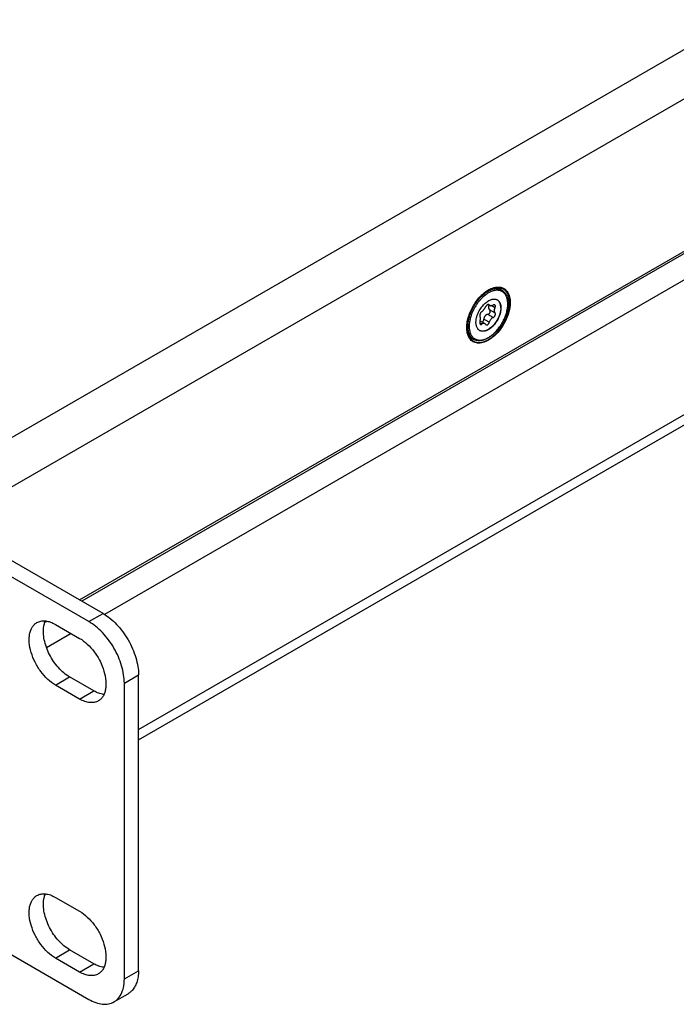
# Model space of a CAD drawing. Header units: inches. Extents: x 0 to 34, y 0 to 22.
# Tile 32 of 35: x 30.9 to 32.1, y 15.5 to 17.4. Entities that reach past the tile are written whole.
import ezdxf

# ---------------------------------------------------------------- set-up
doc = ezdxf.new("R2010")
doc.units = ezdxf.units.IN
doc.header["$LTSCALE"] = 1.87
doc.header["$MEASUREMENT"] = 0
doc.layers.get('0').update_dxf_attribs({"linetype": 'CONTINUOUS'})
doc.layers.add('02___PRT_ALL_AXES', color=7, linetype='CONTINUOUS')
doc.layers.add('COSMETIC', color=7, linetype='CONTINUOUS')

msp = doc.modelspace()

# ---------------------------------------------------------------- linework, layer by layer
at = {"color": 7, "linetype": 'CONTINUOUS'}
for p, q in [((31.0349, 16.2274), (24.4499, 20.0294)), ((31.0614, 16.2427), (24.4765, 20.0447)), ((31.7796, 16.8448), (31.7743, 16.8413)), ((31.7836, 16.8468), (31.7796, 16.8448)), ((31.7743, 16.8413), (31.769, 16.8369)), ((31.7751, 16.8409), (31.7699, 16.8367)), ((31.7767, 16.8386), (31.7717, 16.8345)), ((31.7812, 16.8205), (31.7844, 16.8186)), ((31.7833, 16.8198), (31.782, 16.8206)), ((31.7833, 16.8198), (31.7827, 16.8204)), ((31.7939, 16.8048), (31.7837, 16.8106)), ((31.7939, 16.8143), (31.7871, 16.8182)), ((31.7436, 16.7928), (31.7425, 16.7863)), ((31.7661, 16.7896), (31.7748, 16.7845)), ((31.7833, 16.787), (31.7731, 16.7929)), ((31.7904, 16.7959), (31.7803, 16.8018)), ((31.7425, 16.7863), (31.7422, 16.7799)), ((31.7457, 16.7795), (31.7458, 16.7757)), ((31.7693, 16.7837), (31.7655, 16.7859)), ((31.7764, 16.783), (31.7772, 16.7823)), ((31.0349, 16.2274), (31.0614, 16.2427)), ((31.1012, 16.1126), (31.1277, 16.1279)), ((31.1277, 15.5747), (31.1277, 16.1279)), ((31.1012, 15.5594), (31.1012, 16.1126)), ((30.6951, 15.7173), (31.0349, 15.5211)), ((31.1012, 15.5594), (31.1277, 15.5747)), ((31.0818, 15.5165), (31.1083, 15.5318))]:
    msp.add_line(p, q, dxfattribs=at)
at = {"color": 3, "linetype": 'CONTINUOUS'}
for p, q in [((32.8025, 17.6752), (30.6914, 16.4563)), ((32.8424, 17.606), (30.7713, 16.4102)), ((31.0177, 16.2679), (32.8424, 17.3215)), ((32.8267, 17.3078), (31.0217, 16.2656)), ((32.8424, 17.2676), (31.064, 16.2407)), ((31.1277, 16.0257), (32.8424, 17.0157)), ((31.1277, 16.0065), (32.8307, 16.9899)), ((31.7829, 16.8481), (31.7868, 16.85)), ((30.9567, 16.2281), (30.9536, 16.2263)), ((31.0021, 16.205), (30.956, 16.1784))]:
    msp.add_line(p, q, dxfattribs=at)
for centre, radius, start, end in [((31.8079, 16.8023), 0.0522, 118.561, 120.0058), ((31.7836, 16.7762), 0.0425, 186.4909, 189.4788)]:
    msp.add_arc(centre, radius, start, end, dxfattribs=at)
at = {"color": 7, "linetype": 'CONTINUOUS'}
for centre, radius, start, end in [((31.798, 16.8317), 0.0177, 60.0001, 62.609), ((31.7928, 16.8194), 0.011, 59.9949, 62.119), ((31.7708, 16.7813), 0.011, 237.8918, 239.9943), ((31.7627, 16.7706), 0.0177, 237.3825, 239.999)]:
    msp.add_arc(centre, radius, start, end, dxfattribs=at)
at = {"color": 3, "linetype": 'CONTINUOUS'}
for points, knots in [([(31.7679, 16.8366), (31.769, 16.8377), (31.7732, 16.8417), (31.778, 16.8453), (31.7818, 16.8475)], [0, 0, 0, 0, 0.263264, 1, 1, 1, 1]), ([(31.7868, 16.85), (31.7875, 16.8503), (31.7904, 16.8515), (31.7934, 16.8523), (31.7957, 16.8527)], [0, 0, 0, 0, 0.262187, 1, 1, 1, 1]), ([(31.7957, 16.8527), (31.7978, 16.853), (31.802, 16.8532), (31.8079, 16.8519), (31.8131, 16.8489), (31.8158, 16.8459), (31.817, 16.8443)], [0, 0, 0, 0, 0.266483, 0.51332, 0.753093, 1, 1, 1, 1]), ([(31.817, 16.8443), (31.8176, 16.8435), (31.8199, 16.8396), (31.8212, 16.8352), (31.8218, 16.8318)], [0, 0, 0, 0, 0.23318, 1, 1, 1, 1]), ([(31.7445, 16.7978), (31.7468, 16.8051), (31.7532, 16.8191), (31.7625, 16.8313), (31.7679, 16.8366)], [0, 0, 0, 0, 0.502155, 1, 1, 1, 1]), ([(31.8218, 16.8318), (31.822, 16.8305), (31.8227, 16.8251), (31.8224, 16.8196), (31.8218, 16.8155)], [0, 0, 0, 0, 0.233874, 1, 1, 1, 1]), ([(31.8218, 16.8155), (31.8209, 16.8093), (31.8174, 16.7968), (31.8085, 16.7794), (31.7984, 16.7666), (31.7891, 16.7583), (31.7842, 16.755), (31.7818, 16.7536)], [0, 0, 0, 0, 0.247068, 0.509639, 0.766931, 0.887697, 1, 1, 1, 1]), ([(31.7417, 16.7856), (31.7419, 16.7866), (31.7425, 16.7907), (31.7436, 16.7948), (31.7445, 16.7978)], [0, 0, 0, 0, 0.242588, 1, 1, 1, 1]), ([(31.7414, 16.7714), (31.7413, 16.7725), (31.7409, 16.7773), (31.7412, 16.782), (31.7417, 16.7856)], [0, 0, 0, 0, 0.236541, 1, 1, 1, 1]), ([(31.7465, 16.7567), (31.7459, 16.7576), (31.7436, 16.7614), (31.7423, 16.7658), (31.7417, 16.7692)], [0, 0, 0, 0, 0.23318, 1, 1, 1, 1]), ([(31.7818, 16.7536), (31.7785, 16.7517), (31.7719, 16.7487), (31.7632, 16.7476), (31.757, 16.7488), (31.7529, 16.7506), (31.7494, 16.7532), (31.7474, 16.7555), (31.7465, 16.7567)], [0, 0, 0, 0, 0.292893, 0.545661, 0.661068, 0.772795, 0.884565, 1, 1, 1, 1])]:
    msp.add_open_spline(points, degree=3, knots=knots, dxfattribs=at)
at = {"color": 7, "linetype": 'CONTINUOUS'}
for points, knots in [([(31.7907, 16.8487), (31.7894, 16.8484), (31.7868, 16.8476), (31.7828, 16.8458), (31.7789, 16.8436), (31.7763, 16.8419), (31.7751, 16.8409)], [0, 0, 0, 0, 0.229112, 0.47229, 0.729463, 1, 1, 1, 1]), ([(31.7868, 16.8445), (31.7859, 16.8441), (31.7842, 16.8433), (31.7817, 16.842), (31.7792, 16.8404), (31.7775, 16.8392), (31.7767, 16.8386)], [0, 0, 0, 0, 0.236766, 0.482533, 0.737072, 1, 1, 1, 1]), ([(31.7833, 16.8473), (31.7841, 16.8476), (31.7858, 16.8483), (31.7891, 16.8493), (31.7917, 16.8498), (31.7933, 16.85)], [0, 0, 0, 0, 0.26268, 0.516814, 1, 1, 1, 1]), ([(31.7902, 16.8492), (31.7891, 16.8489), (31.7868, 16.8482), (31.7846, 16.8473), (31.7836, 16.8468)], [0, 0, 0, 0, 0.487153, 1, 1, 1, 1]), ([(31.8178, 16.8212), (31.8178, 16.8224), (31.8177, 16.8247), (31.8173, 16.8282), (31.8167, 16.8309), (31.8161, 16.833), (31.8154, 16.8349), (31.8143, 16.8371), (31.8128, 16.8395), (31.811, 16.8416), (31.809, 16.8434), (31.8068, 16.8448), (31.8043, 16.8459), (31.8017, 16.8466), (31.7989, 16.8469), (31.796, 16.8469), (31.793, 16.8464), (31.7899, 16.8456), (31.7878, 16.8449), (31.7868, 16.8445)], [0, 0, 0, 0, 0.075737, 0.147915, 0.21653, 0.249547, 0.281729, 0.343722, 0.402945, 0.459967, 0.515495, 0.570347, 0.625391, 0.68148, 0.73939, 0.799773, 0.86313, 0.929806, 1, 1, 1, 1]), ([(31.7952, 16.8499), (31.7948, 16.8499), (31.7931, 16.8498), (31.7914, 16.8495), (31.7902, 16.8492)], [0, 0, 0, 0, 0.242721, 1, 1, 1, 1]), ([(31.8061, 16.8474), (31.8056, 16.8477), (31.8045, 16.8482), (31.8027, 16.8488), (31.8009, 16.8492), (31.7983, 16.8496), (31.7948, 16.8495), (31.7921, 16.8491), (31.7907, 16.8487)], [0, 0, 0, 0, 0.116169, 0.233518, 0.35282, 0.474786, 0.728894, 1, 1, 1, 1]), ([(31.7933, 16.85), (31.7945, 16.8501), (31.7962, 16.8502), (31.7985, 16.85), (31.8001, 16.8497), (31.8017, 16.8493), (31.8032, 16.8488), (31.8047, 16.8482), (31.8057, 16.8477), (31.8061, 16.8474)], [0, 0, 0, 0, 0.260879, 0.387768, 0.512678, 0.635949, 0.757962, 0.879154, 1, 1, 1, 1]), ([(31.8061, 16.8474), (31.8057, 16.8477), (31.8049, 16.8481), (31.8037, 16.8486), (31.8024, 16.8491), (31.8005, 16.8496), (31.7981, 16.8499), (31.7962, 16.85), (31.7952, 16.8499)], [0, 0, 0, 0, 0.120288, 0.241055, 0.36277, 0.485883, 0.737813, 1, 1, 1, 1]), ([(31.8068, 16.847), (31.8073, 16.8468), (31.8082, 16.8462), (31.8095, 16.8452), (31.8107, 16.8441), (31.8118, 16.8429), (31.8129, 16.8416), (31.8142, 16.8398), (31.8153, 16.8377), (31.8162, 16.8355), (31.817, 16.8332), (31.8177, 16.8301), (31.8183, 16.8261), (31.8184, 16.8234), (31.8184, 16.822)], [0, 0, 0, 0, 0.055592, 0.111346, 0.167479, 0.224193, 0.281662, 0.340042, 0.460087, 0.522091, 0.58554, 0.717041, 0.855166, 1, 1, 1, 1]), ([(31.7699, 16.8367), (31.7682, 16.8352), (31.765, 16.8319), (31.7605, 16.8266), (31.7564, 16.8208), (31.7527, 16.8146), (31.7495, 16.8082), (31.7469, 16.8016), (31.7449, 16.7951), (31.744, 16.7907), (31.7436, 16.7885)], [0, 0, 0, 0, 0.121251, 0.246596, 0.374593, 0.503695, 0.632314, 0.758877, 0.88189, 1, 1, 1, 1]), ([(31.7717, 16.8345), (31.7701, 16.8331), (31.767, 16.8299), (31.7627, 16.8248), (31.7587, 16.8192), (31.7552, 16.8133), (31.7521, 16.8071), (31.7496, 16.8008), (31.7476, 16.7945), (31.7467, 16.7903), (31.7464, 16.7882)], [0, 0, 0, 0, 0.121229, 0.246562, 0.374555, 0.503661, 0.632289, 0.758862, 0.881884, 1, 1, 1, 1]), ([(31.7584, 16.7869), (31.7584, 16.7875), (31.7585, 16.7889), (31.7587, 16.7917), (31.7594, 16.7953), (31.7606, 16.7996), (31.7622, 16.804), (31.7643, 16.8083), (31.7667, 16.8124), (31.7695, 16.8163), (31.7725, 16.8198), (31.7757, 16.823), (31.779, 16.8256), (31.7824, 16.8277), (31.7853, 16.8291), (31.7876, 16.8298), (31.7892, 16.8302), (31.7908, 16.8304), (31.7924, 16.8305), (31.7938, 16.8304), (31.7953, 16.8301), (31.7966, 16.8297), (31.7975, 16.8293), (31.7979, 16.8291)], [0, 0, 0, 0, 0.030564, 0.062197, 0.128288, 0.197601, 0.269299, 0.342416, 0.415931, 0.488804, 0.560024, 0.628652, 0.693872, 0.755049, 0.811793, 0.838488, 0.864083, 0.888637, 0.912236, 0.935005, 0.957095, 0.978691, 1, 1, 1, 1]), ([(31.7983, 16.8289), (31.7988, 16.8286), (31.7998, 16.8279), (31.8012, 16.8265), (31.8024, 16.8249), (31.8034, 16.8231), (31.8041, 16.821), (31.8047, 16.8188), (31.805, 16.8163), (31.8051, 16.8147), (31.8051, 16.8138)], [0, 0, 0, 0, 0.108013, 0.218062, 0.332, 0.451362, 0.577272, 0.710491, 0.851435, 1, 1, 1, 1]), ([(31.8047, 16.814), (31.8047, 16.8148), (31.8047, 16.8165), (31.8044, 16.8188), (31.8038, 16.821), (31.8031, 16.8231), (31.8022, 16.8249), (31.8011, 16.8265), (31.7998, 16.8278), (31.7988, 16.8286), (31.7983, 16.8289)], [0, 0, 0, 0, 0.14808, 0.288805, 0.422026, 0.548111, 0.667755, 0.781973, 0.892154, 1, 1, 1, 1]), ([(31.7458, 16.7757), (31.746, 16.7745), (31.7463, 16.7721), (31.7471, 16.7687), (31.7482, 16.7656), (31.7496, 16.7628), (31.7513, 16.7603), (31.7533, 16.7582), (31.7556, 16.7565), (31.7581, 16.7552), (31.7608, 16.7543), (31.7637, 16.7538), (31.7668, 16.7537), (31.77, 16.7541), (31.7733, 16.7549), (31.7767, 16.7561), (31.7801, 16.7577), (31.7835, 16.7597), (31.7869, 16.762), (31.7903, 16.7647), (31.7936, 16.7678), (31.7968, 16.7711), (31.7998, 16.7746), (31.8027, 16.7784), (31.8054, 16.7825), (31.8079, 16.7866), (31.8101, 16.7909), (31.8121, 16.7953), (31.8138, 16.7997), (31.8153, 16.8041), (31.8164, 16.8085), (31.8172, 16.8128), (31.8177, 16.817), (31.8178, 16.8198), (31.8178, 16.8212)], [0, 0, 0, 0, 0.029483, 0.057413, 0.083856, 0.108946, 0.132894, 0.155986, 0.178574, 0.201053, 0.223826, 0.247271, 0.271713, 0.297406, 0.324524, 0.353172, 0.383384, 0.415139, 0.448366, 0.482954, 0.518755, 0.555598, 0.593286, 0.631608, 0.670339, 0.709248, 0.7481, 0.786659, 0.824697, 0.861994, 0.898346, 0.933566, 0.967494, 1, 1, 1, 1]), ([(31.8184, 16.822), (31.8184, 16.8209), (31.8183, 16.8187), (31.818, 16.8154), (31.8175, 16.8119), (31.8168, 16.8085), (31.8159, 16.805), (31.8148, 16.8015), (31.8136, 16.7979), (31.8117, 16.7932), (31.8089, 16.7875), (31.8049, 16.7809), (31.8012, 16.7757), (31.798, 16.7718), (31.7955, 16.7691), (31.7929, 16.7665), (31.7903, 16.7641), (31.7876, 16.7619), (31.7849, 16.76), (31.7821, 16.7582), (31.7793, 16.7566), (31.7766, 16.7553), (31.7738, 16.7543), (31.7711, 16.7534), (31.7684, 16.7529), (31.7657, 16.7526), (31.7632, 16.7526), (31.7607, 16.7528), (31.7583, 16.7533), (31.756, 16.7541), (31.7545, 16.7548), (31.7538, 16.7552)], [0, 0, 0, 0, 0.030619, 0.06223, 0.09475, 0.128109, 0.162233, 0.197025, 0.232378, 0.268178, 0.340627, 0.413396, 0.485473, 0.520953, 0.5559, 0.590208, 0.623778, 0.656521, 0.688366, 0.719253, 0.74914, 0.778006, 0.805852, 0.832701, 0.858603, 0.883635, 0.907896, 0.931515, 0.954628, 0.977394, 1, 1, 1, 1]), ([(31.8047, 16.814), (31.8047, 16.8133), (31.8047, 16.812), (31.8044, 16.8092), (31.8038, 16.8056), (31.8026, 16.8012), (31.8009, 16.7969), (31.7989, 16.7926), (31.7964, 16.7884), (31.7937, 16.7846), (31.7907, 16.781), (31.7874, 16.7779), (31.7841, 16.7752), (31.7812, 16.7734), (31.7789, 16.7723), (31.7772, 16.7716), (31.7756, 16.7711), (31.774, 16.7707), (31.7724, 16.7704), (31.7708, 16.7704), (31.7693, 16.7705), (31.7679, 16.7707), (31.7665, 16.7712), (31.7657, 16.7715), (31.7653, 16.7718)], [0, 0, 0, 0, 0.030561, 0.062194, 0.128286, 0.197597, 0.269293, 0.342408, 0.415922, 0.488793, 0.560011, 0.628636, 0.693853, 0.755027, 0.783981, 0.811804, 0.838496, 0.864091, 0.888642, 0.91224, 0.935008, 0.957097, 0.978692, 1, 1, 1, 1]), ([(31.8051, 16.8138), (31.8051, 16.8131), (31.805, 16.8118), (31.8048, 16.8089), (31.8041, 16.8053), (31.8029, 16.8009), (31.8012, 16.7965), (31.7991, 16.7922), (31.7966, 16.788), (31.7938, 16.7841), (31.7908, 16.7806), (31.788, 16.7779), (31.7858, 16.7761), (31.7841, 16.7748), (31.7824, 16.7737), (31.7806, 16.7727), (31.7789, 16.7719), (31.7772, 16.7713), (31.7756, 16.7708), (31.7739, 16.7704), (31.7723, 16.7702), (31.7708, 16.7702), (31.7693, 16.7703), (31.7679, 16.7706), (31.7665, 16.7711), (31.7657, 16.7715), (31.7653, 16.7718)], [0, 0, 0, 0, 0.030656, 0.062393, 0.12872, 0.198294, 0.270255, 0.343615, 0.417331, 0.490339, 0.561611, 0.630193, 0.663225, 0.695291, 0.72632, 0.756255, 0.78506, 0.812717, 0.839237, 0.864654, 0.889035, 0.912479, 0.935119, 0.957118, 0.978673, 1, 1, 1, 1]), ([(31.7693, 16.8069), (31.7696, 16.8072), (31.7703, 16.8077), (31.7712, 16.8086), (31.7722, 16.8096), (31.7732, 16.8107), (31.7741, 16.8119), (31.7749, 16.8132), (31.7757, 16.8145), (31.7762, 16.8154), (31.7764, 16.8158)], [0, 0, 0, 0, 0.104909, 0.219428, 0.342005, 0.470751, 0.603355, 0.737336, 0.870331, 1, 1, 1, 1]), ([(31.7827, 16.8204), (31.7827, 16.8204), (31.7825, 16.8205), (31.7821, 16.8206), (31.7817, 16.8206), (31.7813, 16.8205), (31.7809, 16.8204), (31.7805, 16.8202), (31.78, 16.82), (31.7796, 16.8197), (31.7791, 16.8193), (31.7785, 16.8187), (31.7778, 16.818), (31.777, 16.8169), (31.7766, 16.8162), (31.7764, 16.8158)], [0, 0, 0, 0, 0.038298, 0.078883, 0.122865, 0.170954, 0.22352, 0.280622, 0.342103, 0.407601, 0.476629, 0.548579, 0.698365, 0.850962, 1, 1, 1, 1]), ([(31.7803, 16.8018), (31.7807, 16.8019), (31.7817, 16.8022), (31.7829, 16.803), (31.784, 16.8042), (31.7846, 16.8053), (31.7849, 16.8062), (31.785, 16.8069), (31.785, 16.8077), (31.785, 16.8083), (31.7848, 16.809), (31.7845, 16.8096), (31.7842, 16.8101), (31.7839, 16.8105), (31.7837, 16.8106)], [0, 0, 0, 0, 0.126927, 0.257633, 0.390323, 0.521861, 0.586299, 0.649327, 0.710796, 0.770711, 0.829224, 0.886676, 0.943489, 1, 1, 1, 1]), ([(31.7831, 16.8194), (31.7828, 16.8191), (31.7824, 16.8184), (31.782, 16.8176), (31.7818, 16.8169), (31.7816, 16.8161), (31.7816, 16.8156), (31.7816, 16.8152)], [0, 0, 0, 0, 0.260569, 0.513182, 0.636899, 0.759201, 1, 1, 1, 1]), ([(31.7816, 16.8152), (31.7816, 16.8148), (31.7817, 16.8142), (31.7819, 16.8133), (31.7822, 16.8125), (31.7828, 16.8116), (31.7834, 16.8109), (31.7837, 16.8106)], [0, 0, 0, 0, 0.246188, 0.369777, 0.493962, 0.744901, 1, 1, 1, 1]), ([(31.7833, 16.8198), (31.7834, 16.8197), (31.7835, 16.8194), (31.7838, 16.8191), (31.7841, 16.8188), (31.7843, 16.8187), (31.7844, 16.8186)], [0, 0, 0, 0, 0.253876, 0.502359, 0.749576, 1, 1, 1, 1]), ([(31.7844, 16.8186), (31.7846, 16.8185), (31.785, 16.8183), (31.7856, 16.8182), (31.7863, 16.8181), (31.7871, 16.8181), (31.7879, 16.8183), (31.7887, 16.8185), (31.7896, 16.8188), (31.7902, 16.819), (31.7904, 16.8192)], [0, 0, 0, 0, 0.095939, 0.198362, 0.309052, 0.428992, 0.558444, 0.697211, 0.844739, 1, 1, 1, 1]), ([(31.7936, 16.8194), (31.7935, 16.8194), (31.7933, 16.8195), (31.7928, 16.8197), (31.7923, 16.8197), (31.7918, 16.8196), (31.7912, 16.8195), (31.7907, 16.8193), (31.7904, 16.8192)], [0, 0, 0, 0, 0.105482, 0.214616, 0.448728, 0.575995, 0.710488, 1, 1, 1, 1]), ([(31.7939, 16.8143), (31.7936, 16.8138), (31.7932, 16.813), (31.7927, 16.8116), (31.7925, 16.8103), (31.7924, 16.8094), (31.7924, 16.809)], [0, 0, 0, 0, 0.265444, 0.521528, 0.766618, 1, 1, 1, 1]), ([(31.7924, 16.809), (31.7924, 16.8086), (31.7924, 16.8078), (31.7927, 16.8067), (31.7932, 16.8056), (31.7936, 16.805), (31.7939, 16.8048)], [0, 0, 0, 0, 0.266091, 0.519903, 0.763568, 1, 1, 1, 1]), ([(31.7939, 16.8143), (31.794, 16.8145), (31.7943, 16.815), (31.7945, 16.8158), (31.7947, 16.8166), (31.7947, 16.8173), (31.7946, 16.818), (31.7944, 16.8186), (31.7941, 16.819), (31.7938, 16.8192), (31.7937, 16.8193), (31.7936, 16.8194)], [0, 0, 0, 0, 0.156705, 0.305768, 0.445052, 0.573529, 0.691088, 0.799066, 0.900469, 0.950184, 1, 1, 1, 1]), ([(31.7693, 16.8069), (31.7691, 16.8068), (31.7688, 16.8066), (31.7684, 16.8062), (31.7679, 16.8057), (31.7673, 16.8049), (31.7667, 16.8039), (31.7661, 16.8028), (31.7658, 16.8018), (31.7656, 16.8012), (31.7655, 16.8005), (31.7655, 16.7999), (31.7655, 16.7994), (31.7655, 16.7989), (31.7657, 16.7985), (31.7658, 16.7982), (31.7659, 16.7981)], [0, 0, 0, 0, 0.057531, 0.119964, 0.186507, 0.256341, 0.401988, 0.548646, 0.619729, 0.687944, 0.752402, 0.812347, 0.867207, 0.916683, 0.960811, 1, 1, 1, 1]), ([(31.7667, 16.7942), (31.7667, 16.7946), (31.7667, 16.7954), (31.7665, 16.7964), (31.7663, 16.7973), (31.766, 16.7979), (31.7659, 16.7981)], [0, 0, 0, 0, 0.296564, 0.562118, 0.795782, 1, 1, 1, 1]), ([(31.7659, 16.7886), (31.766, 16.7891), (31.7662, 16.79), (31.7665, 16.7915), (31.7667, 16.7929), (31.7667, 16.7938), (31.7667, 16.7942)], [0, 0, 0, 0, 0.265939, 0.524167, 0.770243, 1, 1, 1, 1]), ([(31.7694, 16.7876), (31.7697, 16.7876), (31.7702, 16.7878), (31.7709, 16.7882), (31.7715, 16.7887), (31.772, 16.7894), (31.7725, 16.7902), (31.7729, 16.7913), (31.7731, 16.7923), (31.7731, 16.7929)], [0, 0, 0, 0, 0.107171, 0.219283, 0.337502, 0.461951, 0.591864, 0.725905, 1, 1, 1, 1]), ([(31.7803, 16.8018), (31.7798, 16.8017), (31.7788, 16.8014), (31.7777, 16.8008), (31.7768, 16.8003), (31.776, 16.7997), (31.7751, 16.7987), (31.7744, 16.7977), (31.774, 16.7967), (31.7736, 16.7957), (31.7733, 16.7945), (31.7732, 16.7934), (31.7731, 16.7929)], [0, 0, 0, 0, 0.121015, 0.243325, 0.304948, 0.366863, 0.49148, 0.617265, 0.68062, 0.744212, 0.871935, 1, 1, 1, 1]), ([(31.7904, 16.7959), (31.7896, 16.7956), (31.7879, 16.7946), (31.7859, 16.7925), (31.7842, 16.7899), (31.7835, 16.788), (31.7833, 16.787)], [0, 0, 0, 0, 0.232638, 0.481422, 0.740007, 1, 1, 1, 1]), ([(31.7904, 16.7959), (31.7909, 16.7961), (31.7915, 16.7964), (31.7922, 16.797), (31.7929, 16.7977), (31.7936, 16.7986), (31.7943, 16.8), (31.7947, 16.8013), (31.7947, 16.8024), (31.7946, 16.8033), (31.7945, 16.8038), (31.7942, 16.8043), (31.794, 16.8046), (31.7939, 16.8048)], [0, 0, 0, 0, 0.124298, 0.190152, 0.25782, 0.396132, 0.534068, 0.666256, 0.78847, 0.84527, 0.899188, 0.950594, 1, 1, 1, 1]), ([(31.7531, 16.7557), (31.7524, 16.7561), (31.7508, 16.7571), (31.7488, 16.759), (31.747, 16.7611), (31.7454, 16.7636), (31.7441, 16.7662), (31.7431, 16.7691), (31.7423, 16.7723), (31.742, 16.7744), (31.7419, 16.7755)], [0, 0, 0, 0, 0.114462, 0.230003, 0.347791, 0.468791, 0.593877, 0.723778, 0.859075, 1, 1, 1, 1]), ([(31.7422, 16.7799), (31.7422, 16.7785), (31.7423, 16.7758), (31.7428, 16.7719), (31.7437, 16.7683), (31.7449, 16.765), (31.7465, 16.7621), (31.7481, 16.7599), (31.7495, 16.7584), (31.7507, 16.7574), (31.7519, 16.7564), (31.7527, 16.7559), (31.7531, 16.7557)], [0, 0, 0, 0, 0.148557, 0.289452, 0.422641, 0.548537, 0.667874, 0.781791, 0.837226, 0.891911, 0.946084, 1, 1, 1, 1]), ([(31.7436, 16.7885), (31.7434, 16.787), (31.743, 16.784), (31.7429, 16.781), (31.7429, 16.7795)], [0, 0, 0, 0, 0.511171, 1, 1, 1, 1]), ([(31.7429, 16.7795), (31.7429, 16.7782), (31.743, 16.7756), (31.7435, 16.7718), (31.7443, 16.7683), (31.7454, 16.765), (31.7469, 16.7621), (31.7484, 16.76), (31.7497, 16.7585), (31.7508, 16.7574), (31.7519, 16.7565), (31.7527, 16.7559), (31.7532, 16.7557)], [0, 0, 0, 0, 0.14795, 0.28851, 0.421694, 0.547816, 0.667516, 0.781795, 0.837354, 0.892094, 0.946233, 1, 1, 1, 1]), ([(31.7464, 16.7882), (31.7462, 16.7867), (31.7458, 16.7838), (31.7457, 16.7809), (31.7457, 16.7795)], [0, 0, 0, 0, 0.511171, 1, 1, 1, 1]), ([(31.7649, 16.772), (31.7644, 16.7723), (31.7634, 16.773), (31.7621, 16.7744), (31.761, 16.776), (31.7601, 16.7778), (31.7593, 16.7798), (31.7588, 16.782), (31.7585, 16.7844), (31.7584, 16.786), (31.7584, 16.7869)], [0, 0, 0, 0, 0.107848, 0.218028, 0.332242, 0.451886, 0.577973, 0.71119, 0.851907, 1, 1, 1, 1]), ([(31.7659, 16.7886), (31.7658, 16.7883), (31.7656, 16.7877), (31.7655, 16.7868), (31.7655, 16.786), (31.7655, 16.7852), (31.7657, 16.7845), (31.7659, 16.784), (31.7662, 16.7836), (31.7665, 16.7833), (31.7666, 16.7832), (31.7667, 16.7832)], [0, 0, 0, 0, 0.156739, 0.308136, 0.451184, 0.583773, 0.704429, 0.812837, 0.910235, 0.955821, 1, 1, 1, 1]), ([(31.7667, 16.7832), (31.7668, 16.7831), (31.767, 16.783), (31.7673, 16.783), (31.7676, 16.7829), (31.7679, 16.783), (31.7683, 16.7831), (31.7687, 16.7833), (31.7691, 16.7835), (31.7693, 16.7837)], [0, 0, 0, 0, 0.108967, 0.218382, 0.33086, 0.448671, 0.573605, 0.706918, 1, 1, 1, 1]), ([(31.7748, 16.7845), (31.7746, 16.7846), (31.7742, 16.7848), (31.7735, 16.785), (31.7728, 16.7851), (31.7721, 16.7851), (31.7714, 16.7849), (31.7707, 16.7846), (31.77, 16.7842), (31.7695, 16.7839), (31.7693, 16.7837)], [0, 0, 0, 0, 0.118302, 0.234628, 0.350983, 0.469509, 0.592218, 0.720831, 0.856595, 1, 1, 1, 1]), ([(31.7764, 16.783), (31.7762, 16.7834), (31.7757, 16.7839), (31.7751, 16.7844), (31.7748, 16.7845)], [0, 0, 0, 0, 0.515464, 1, 1, 1, 1]), ([(31.7772, 16.7823), (31.7774, 16.7822), (31.7776, 16.7821), (31.778, 16.782), (31.7785, 16.782), (31.7789, 16.782), (31.7794, 16.7821), (31.78, 16.7824), (31.7808, 16.7829), (31.7816, 16.7837), (31.7823, 16.7847), (31.7829, 16.7858), (31.7832, 16.7866), (31.7833, 16.787)], [0, 0, 0, 0, 0.048236, 0.096642, 0.146128, 0.197466, 0.251261, 0.307903, 0.430105, 0.563694, 0.705925, 0.85284, 1, 1, 1, 1]), ([(31.0614, 16.2427), (31.0659, 16.2401), (31.0749, 16.2338), (31.0872, 16.2222), (31.0986, 16.2086), (31.1086, 16.1934), (31.1168, 16.1771), (31.1229, 16.1605), (31.1267, 16.144), (31.1277, 16.1331), (31.1277, 16.1279)], [0, 0, 0, 0, 0.114073, 0.237356, 0.366988, 0.500006, 0.633023, 0.762653, 0.885931, 1, 1, 1, 1]), ([(31.1012, 16.1126), (31.1012, 16.1178), (31.1002, 16.1287), (31.0964, 16.1452), (31.0903, 16.1618), (31.082, 16.1781), (31.0721, 16.1933), (31.0607, 16.2069), (31.0484, 16.2185), (31.0394, 16.2248), (31.0349, 16.2274)], [0, 0, 0, 0, 0.114069, 0.237347, 0.366977, 0.499994, 0.633012, 0.762644, 0.885927, 1, 1, 1, 1]), ([(31.1277, 15.5747), (31.1277, 15.5709), (31.1272, 15.5635), (31.1248, 15.5531), (31.1209, 15.5442), (31.1171, 15.5391), (31.115, 15.537)], [0, 0, 0, 0, 0.282982, 0.542886, 0.780274, 1, 1, 1, 1]), ([(31.0979, 15.5376), (31.0985, 15.5393), (31.1005, 15.5463), (31.1012, 15.5538), (31.1012, 15.5594)], [0, 0, 0, 0, 0.234373, 1, 1, 1, 1]), ([(31.0818, 15.5165), (31.0836, 15.5176), (31.0871, 15.5201), (31.0933, 15.5268), (31.0964, 15.5331), (31.0979, 15.5376)], [0, 0, 0, 0, 0.235738, 0.477735, 1, 1, 1, 1]), ([(31.115, 15.537), (31.1145, 15.5365), (31.1124, 15.5346), (31.1101, 15.5329), (31.1083, 15.5318)], [0, 0, 0, 0, 0.252864, 1, 1, 1, 1]), ([(31.0349, 15.5211), (31.039, 15.5188), (31.0472, 15.5149), (31.0597, 15.5118), (31.0716, 15.5121), (31.0787, 15.5147), (31.0818, 15.5165)], [0, 0, 0, 0, 0.289542, 0.549115, 0.782256, 1, 1, 1, 1])]:
    msp.add_open_spline(points, degree=3, knots=knots, dxfattribs=at)
msp.add_open_spline([(31.7699, 16.8367), (31.7699, 16.8367), (31.7699, 16.8367), (31.7699, 16.8367)], degree=3, dxfattribs=at)
at = {"layer": '02___PRT_ALL_AXES', "color": 7, "linetype": 'CONTINUOUS'}
for p, q in [((31.7833, 16.8473), (31.7793, 16.8455)), ((31.8068, 16.847), (31.8061, 16.8474)), ((31.7419, 16.7755), (31.7416, 16.7782)), ((31.7538, 16.7552), (31.7531, 16.7557)), ((30.9725, 16.2222), (31.0177, 16.196)), ((30.9725, 16.1087), (30.999, 16.124)), ((31.0177, 16.0826), (30.9725, 16.1087)), ((31.0442, 16.0979), (30.999, 16.124)), ((31.0177, 16.0826), (31.0442, 16.0979)), ((30.9725, 15.7119), (31.0177, 15.6858)), ((30.9725, 15.5984), (30.999, 15.6137)), ((31.0442, 15.5876), (30.999, 15.6137)), ((31.0177, 15.5723), (30.9725, 15.5984)), ((31.0177, 15.5723), (31.0442, 15.5876))]:
    msp.add_line(p, q, dxfattribs=at)
for points, knots in [([(30.9725, 16.1087), (30.9673, 16.1117), (30.9573, 16.1193), (30.9446, 16.1339), (30.934, 16.151), (30.9267, 16.1693), (30.9235, 16.1847), (30.9232, 16.1964), (30.924, 16.2042), (30.9259, 16.2112), (30.9289, 16.2172), (30.9328, 16.2221), (30.936, 16.2246), (30.9377, 16.2256)], [0, 0, 0, 0, 0.128617, 0.270229, 0.417318, 0.56163, 0.695264, 0.756269, 0.812766, 0.86471, 0.912537, 0.957149, 1, 1, 1, 1]), ([(30.9377, 16.2256), (30.94, 16.2269), (30.9453, 16.2289), (30.954, 16.2291), (30.9634, 16.2268), (30.9694, 16.2239), (30.9725, 16.2222)], [0, 0, 0, 0, 0.217698, 0.450883, 0.710603, 1, 1, 1, 1]), ([(30.999, 16.124), (30.9952, 16.1262), (30.9878, 16.1315), (30.9778, 16.1413), (30.9688, 16.1529), (30.9611, 16.1658), (30.9552, 16.1794), (30.9513, 16.1931), (30.9495, 16.2062), (30.9499, 16.2146), (30.9506, 16.2185)], [0, 0, 0, 0, 0.116532, 0.243205, 0.376297, 0.511947, 0.645915, 0.774061, 0.892877, 1, 1, 1, 1]), ([(30.9506, 16.2185), (30.9508, 16.2195), (30.9515, 16.2231), (30.9526, 16.2266), (30.9537, 16.229)], [0, 0, 0, 0, 0.262599, 1, 1, 1, 1]), ([(31.0177, 16.196), (31.0229, 16.1931), (31.0329, 16.1854), (31.0456, 16.1709), (31.0562, 16.1537), (31.0635, 16.1355), (31.0667, 16.12), (31.067, 16.1084), (31.0662, 16.1006), (31.0643, 16.0936), (31.0614, 16.0875), (31.0574, 16.0826), (31.0542, 16.0801), (31.0525, 16.0791)], [0, 0, 0, 0, 0.128617, 0.270229, 0.417318, 0.56163, 0.695264, 0.756269, 0.812766, 0.86471, 0.912537, 0.957149, 1, 1, 1, 1]), ([(31.0624, 16.0914), (31.0594, 16.0918), (31.0531, 16.0934), (31.0472, 16.0962), (31.0442, 16.0979)], [0, 0, 0, 0, 0.474022, 1, 1, 1, 1]), ([(31.0525, 16.0791), (31.0502, 16.0778), (31.0449, 16.0759), (31.0362, 16.0757), (31.0268, 16.0779), (31.0208, 16.0808), (31.0177, 16.0826)], [0, 0, 0, 0, 0.217698, 0.450883, 0.710603, 1, 1, 1, 1]), ([(30.9725, 15.5984), (30.9673, 15.6014), (30.9573, 15.609), (30.9446, 15.6236), (30.934, 15.6407), (30.9267, 15.659), (30.9235, 15.6744), (30.9232, 15.6861), (30.924, 15.6939), (30.9259, 15.7009), (30.9289, 15.7069), (30.9328, 15.7118), (30.936, 15.7143), (30.9377, 15.7153)], [0, 0, 0, 0, 0.128617, 0.270229, 0.417318, 0.56163, 0.695264, 0.756269, 0.812766, 0.86471, 0.912537, 0.957149, 1, 1, 1, 1]), ([(30.9377, 15.7153), (30.94, 15.7166), (30.9453, 15.7186), (30.954, 15.7188), (30.9634, 15.7165), (30.9694, 15.7136), (30.9725, 15.7119)], [0, 0, 0, 0, 0.217698, 0.450883, 0.710603, 1, 1, 1, 1]), ([(30.999, 15.6137), (30.9952, 15.6159), (30.9878, 15.6212), (30.9778, 15.631), (30.9688, 15.6426), (30.9611, 15.6555), (30.9552, 15.6691), (30.9513, 15.6828), (30.9495, 15.6959), (30.9499, 15.7043), (30.9506, 15.7082)], [0, 0, 0, 0, 0.116532, 0.243205, 0.376297, 0.511947, 0.645915, 0.774061, 0.892877, 1, 1, 1, 1]), ([(30.9506, 15.7082), (30.9508, 15.7092), (30.9515, 15.7128), (30.9526, 15.7163), (30.9537, 15.7187)], [0, 0, 0, 0, 0.262599, 1, 1, 1, 1]), ([(31.0177, 15.6858), (31.0229, 15.6828), (31.0329, 15.6751), (31.0456, 15.6606), (31.0562, 15.6434), (31.0635, 15.6252), (31.0667, 15.6097), (31.067, 15.5981), (31.0662, 15.5903), (31.0643, 15.5833), (31.0614, 15.5772), (31.0574, 15.5723), (31.0542, 15.5698), (31.0525, 15.5688)], [0, 0, 0, 0, 0.128617, 0.270229, 0.417318, 0.56163, 0.695264, 0.756269, 0.812766, 0.86471, 0.912537, 0.957149, 1, 1, 1, 1]), ([(31.0624, 15.5811), (31.0594, 15.5815), (31.0531, 15.5831), (31.0472, 15.5859), (31.0442, 15.5876)], [0, 0, 0, 0, 0.474022, 1, 1, 1, 1]), ([(31.0525, 15.5688), (31.0502, 15.5675), (31.0449, 15.5656), (31.0362, 15.5654), (31.0268, 15.5676), (31.0208, 15.5705), (31.0177, 15.5723)], [0, 0, 0, 0, 0.217698, 0.450883, 0.710603, 1, 1, 1, 1])]:
    msp.add_open_spline(points, degree=3, knots=knots, dxfattribs=at)
at = {"layer": 'COSMETIC', "color": 7, "linetype": 'CONTINUOUS'}
for p, q in [((31.7876, 16.8491), (31.7834, 16.8471)), ((31.7925, 16.8507), (31.7876, 16.8491)), ((31.7695, 16.8369), (31.7663, 16.8338)), ((31.7711, 16.8384), (31.7695, 16.8369)), ((31.7759, 16.8424), (31.7711, 16.8384)), ((31.742, 16.7793), (31.742, 16.7774)), ((31.742, 16.7774), (31.742, 16.7755)), ((31.742, 16.7755), (31.742, 16.7755)), ((31.742, 16.7755), (31.7421, 16.7736))]:
    msp.add_line(p, q, dxfattribs=at)
for points, knots in [([(31.7834, 16.8471), (31.7832, 16.8471), (31.7829, 16.8469), (31.7826, 16.8467), (31.7824, 16.8466), (31.7822, 16.8465), (31.7821, 16.8464), (31.7819, 16.8463), (31.7815, 16.8461), (31.7812, 16.8459), (31.7807, 16.8456), (31.7802, 16.8453), (31.7798, 16.845), (31.7793, 16.8447), (31.7788, 16.8444), (31.7784, 16.8441), (31.778, 16.8438), (31.7777, 16.8436), (31.7775, 16.8435), (31.7773, 16.8434), (31.7771, 16.8433), (31.7769, 16.8431), (31.7764, 16.8428), (31.7761, 16.8425), (31.7759, 16.8424)], [0, 0, 0, 0, 0.0625, 0.125, 0.15625, 0.171875, 0.1875, 0.21875, 0.25, 0.3125, 0.375, 0.4375, 0.5, 0.5625, 0.625, 0.6875, 0.75, 0.78125, 0.8125, 0.828125, 0.84375, 0.875, 0.9375, 1, 1, 1, 1]), ([(31.8215, 16.8233), (31.8215, 16.8239), (31.8214, 16.825), (31.8212, 16.8268), (31.821, 16.8282), (31.8209, 16.8294), (31.8208, 16.8303), (31.8208, 16.831), (31.8207, 16.8316), (31.8207, 16.832), (31.8206, 16.8323), (31.8206, 16.8324), (31.8206, 16.8326), (31.8206, 16.8326), (31.8206, 16.8327), (31.8206, 16.8328), (31.8205, 16.833), (31.8204, 16.8332), (31.8203, 16.8336), (31.8201, 16.834), (31.82, 16.8345), (31.8197, 16.8353), (31.8192, 16.8365), (31.8188, 16.8378), (31.8185, 16.8386), (31.8183, 16.8391), (31.8182, 16.8395), (31.8181, 16.8398), (31.818, 16.84), (31.818, 16.8402), (31.8179, 16.8403), (31.8179, 16.8404), (31.8179, 16.8404), (31.8178, 16.8405), (31.8178, 16.8406), (31.8177, 16.8407), (31.8176, 16.8409), (31.8174, 16.8411), (31.8171, 16.8415), (31.8168, 16.8419), (31.8163, 16.8425), (31.8159, 16.843), (31.8155, 16.8436), (31.8151, 16.8442), (31.8147, 16.8447), (31.8143, 16.8452), (31.8141, 16.8456), (31.8139, 16.8458), (31.8138, 16.846), (31.8136, 16.8461), (31.8136, 16.8462), (31.8135, 16.8463), (31.8135, 16.8464), (31.8134, 16.8464), (31.8134, 16.8464), (31.8134, 16.8464), (31.8133, 16.8465), (31.8132, 16.8466), (31.813, 16.8467), (31.8128, 16.8468), (31.8126, 16.8469), (31.8122, 16.8472), (31.8118, 16.8475), (31.8112, 16.8478), (31.8107, 16.8482), (31.8101, 16.8485), (31.8096, 16.8489), (31.809, 16.8492), (31.8086, 16.8495), (31.8082, 16.8498), (31.808, 16.8499), (31.8078, 16.85), (31.8077, 16.8501), (31.8076, 16.8502), (31.8075, 16.8502), (31.8075, 16.8502), (31.8074, 16.8502), (31.8073, 16.8502), (31.8071, 16.8503), (31.8069, 16.8503), (31.8066, 16.8504), (31.8063, 16.8504), (31.8059, 16.8505), (31.8051, 16.8507), (31.804, 16.8509), (31.8029, 16.8512), (31.8021, 16.8513), (31.8017, 16.8514), (31.8013, 16.8515), (31.801, 16.8515), (31.8008, 16.8516), (31.8007, 16.8516), (31.8006, 16.8516), (31.8005, 16.8516), (31.8004, 16.8517), (31.8004, 16.8517), (31.8003, 16.8516), (31.8001, 16.8516), (31.7999, 16.8516), (31.7996, 16.8516), (31.7991, 16.8515), (31.7984, 16.8514), (31.7977, 16.8513), (31.7967, 16.8512), (31.7954, 16.8511), (31.7939, 16.8509), (31.793, 16.8508), (31.7925, 16.8507)], [0, 0, 0, 0, 0.03125, 0.0625, 0.09375, 0.109375, 0.125, 0.140625, 0.148438, 0.15625, 0.160156, 0.164062, 0.166016, 0.166992, 0.167969, 0.169922, 0.171875, 0.179688, 0.1875, 0.195312, 0.203125, 0.21875, 0.25, 0.28125, 0.296875, 0.304688, 0.3125, 0.320312, 0.324219, 0.328125, 0.330078, 0.332031, 0.333008, 0.333984, 0.335938, 0.339844, 0.34375, 0.351562, 0.359375, 0.375, 0.390625, 0.40625, 0.421875, 0.4375, 0.453125, 0.46875, 0.476562, 0.484375, 0.488281, 0.492188, 0.496094, 0.498047, 0.499023, 0.5, 0.500977, 0.501953, 0.503906, 0.507812, 0.511719, 0.515625, 0.523438, 0.53125, 0.546875, 0.5625, 0.578125, 0.59375, 0.609375, 0.625, 0.640625, 0.648438, 0.65625, 0.660156, 0.664062, 0.666016, 0.666992, 0.667969, 0.669922, 0.671875, 0.675781, 0.679688, 0.6875, 0.695312, 0.703125, 0.71875, 0.75, 0.78125, 0.796875, 0.804688, 0.8125, 0.820312, 0.824219, 0.828125, 0.830078, 0.832031, 0.833008, 0.833984, 0.835938, 0.839844, 0.84375, 0.851562, 0.859375, 0.875, 0.890625, 0.90625, 0.9375, 0.96875, 1, 1, 1, 1]), ([(31.7663, 16.8338), (31.7657, 16.833), (31.7647, 16.8319), (31.7634, 16.8304), (31.7626, 16.8294), (31.762, 16.8287), (31.7616, 16.8282), (31.7613, 16.8279), (31.7611, 16.8277), (31.761, 16.8275), (31.7608, 16.8272), (31.7605, 16.8268), (31.7601, 16.8263), (31.7595, 16.8254), (31.7588, 16.8244), (31.758, 16.8234), (31.7574, 16.8225), (31.7571, 16.822), (31.7568, 16.8216), (31.7566, 16.8213), (31.7564, 16.8211), (31.7563, 16.8209), (31.7561, 16.8205), (31.7557, 16.82), (31.7552, 16.8191), (31.7546, 16.818), (31.7539, 16.8169), (31.7534, 16.816), (31.753, 16.8153), (31.7527, 16.8148), (31.7524, 16.8144), (31.7523, 16.8142), (31.7522, 16.814), (31.7521, 16.8138), (31.752, 16.8136), (31.7518, 16.8132), (31.7515, 16.8126), (31.7512, 16.8119), (31.7507, 16.811), (31.7503, 16.8101), (31.7499, 16.8092), (31.7495, 16.8085), (31.7492, 16.8078), (31.7489, 16.8072), (31.7487, 16.8068), (31.7486, 16.8066), (31.7485, 16.8063), (31.7484, 16.806), (31.7482, 16.8056), (31.748, 16.805), (31.7476, 16.804), (31.7472, 16.8029), (31.7468, 16.8017), (31.7464, 16.8007), (31.7462, 16.8002), (31.746, 16.7997), (31.7459, 16.7994), (31.7458, 16.7992), (31.7457, 16.7989), (31.7456, 16.7985), (31.7454, 16.7979), (31.7452, 16.797), (31.7449, 16.7958), (31.7443, 16.794), (31.7439, 16.7926), (31.7437, 16.7916)], [0, 0, 0, 0, 0.0625, 0.09375, 0.125, 0.140625, 0.15625, 0.164062, 0.167969, 0.171875, 0.179688, 0.1875, 0.203125, 0.21875, 0.25, 0.28125, 0.296875, 0.3125, 0.320312, 0.328125, 0.332031, 0.335938, 0.34375, 0.359375, 0.375, 0.40625, 0.4375, 0.453125, 0.46875, 0.484375, 0.492188, 0.496094, 0.5, 0.503906, 0.507812, 0.515625, 0.53125, 0.546875, 0.5625, 0.59375, 0.609375, 0.625, 0.640625, 0.65625, 0.664062, 0.667969, 0.671875, 0.679688, 0.6875, 0.703125, 0.71875, 0.75, 0.78125, 0.796875, 0.8125, 0.820312, 0.828125, 0.832031, 0.835938, 0.84375, 0.859375, 0.875, 0.90625, 0.9375, 1, 1, 1, 1]), ([(31.7421, 16.7736), (31.7422, 16.773), (31.7425, 16.7717), (31.7428, 16.77), (31.743, 16.7688), (31.7432, 16.7678), (31.7433, 16.767), (31.7434, 16.7664), (31.7435, 16.7661), (31.7435, 16.7658), (31.7435, 16.7656), (31.7436, 16.7655), (31.7436, 16.7654), (31.7436, 16.7653), (31.7437, 16.7651), (31.7438, 16.7649), (31.7439, 16.7646), (31.7441, 16.7642), (31.7443, 16.7638), (31.7445, 16.7632), (31.7448, 16.7626), (31.7452, 16.7618), (31.7455, 16.7609), (31.7458, 16.7603), (31.7461, 16.7597), (31.7462, 16.7594), (31.7463, 16.7591), (31.7464, 16.7589), (31.7465, 16.7588), (31.7466, 16.7586), (31.7466, 16.7586), (31.7466, 16.7585), (31.7467, 16.7584), (31.7468, 16.7584), (31.7469, 16.7582), (31.7471, 16.7579), (31.7474, 16.7576), (31.7478, 16.7572), (31.7482, 16.7567), (31.7487, 16.7561), (31.7493, 16.7555), (31.7498, 16.7549), (31.7503, 16.7544), (31.7506, 16.754), (31.7507, 16.7538), (31.7509, 16.7537), (31.751, 16.7535), (31.7511, 16.7534), (31.7511, 16.7533), (31.7512, 16.7533), (31.7513, 16.7533), (31.7513, 16.7532), (31.7515, 16.7531), (31.7518, 16.753), (31.7521, 16.7528), (31.7525, 16.7526), (31.7529, 16.7523), (31.7535, 16.752), (31.7542, 16.7516), (31.7548, 16.7513), (31.7554, 16.751), (31.7558, 16.7507), (31.7561, 16.7506), (31.7563, 16.7504), (31.7565, 16.7503), (31.7567, 16.7503), (31.7568, 16.7502), (31.7569, 16.7501), (31.7569, 16.7501), (31.757, 16.7501), (31.7571, 16.7501), (31.7571, 16.7501), (31.7573, 16.75), (31.7576, 16.75), (31.758, 16.7499), (31.7586, 16.7498), (31.7592, 16.7497), (31.76, 16.7496), (31.7608, 16.7495), (31.7616, 16.7493), (31.7622, 16.7492), (31.7628, 16.7491), (31.7631, 16.7491), (31.7634, 16.749), (31.7635, 16.749), (31.7636, 16.749), (31.7637, 16.749), (31.7638, 16.749), (31.7639, 16.749), (31.764, 16.749), (31.7642, 16.7491), (31.7645, 16.7491), (31.7649, 16.7491), (31.7653, 16.7492), (31.7659, 16.7493), (31.7667, 16.7494), (31.7676, 16.7495), (31.7685, 16.7496), (31.7692, 16.7497), (31.7698, 16.7498), (31.7703, 16.7498), (31.7706, 16.7499), (31.7709, 16.7499), (31.7712, 16.75), (31.7713, 16.75), (31.7715, 16.7501), (31.7716, 16.7501), (31.7718, 16.7502), (31.7723, 16.7504), (31.773, 16.7506), (31.7739, 16.751), (31.7749, 16.7514), (31.7758, 16.7517), (31.7767, 16.7521), (31.7775, 16.7524), (31.7781, 16.7526), (31.7785, 16.7528), (31.7788, 16.7529), (31.779, 16.753), (31.7792, 16.753), (31.7793, 16.753), (31.7793, 16.7531), (31.7794, 16.7531), (31.7796, 16.7532), (31.7798, 16.7534), (31.7801, 16.7536), (31.7805, 16.7538), (31.781, 16.7541), (31.7816, 16.7545), (31.7824, 16.755), (31.7833, 16.7556), (31.7843, 16.7562), (31.7851, 16.7567), (31.7857, 16.7571), (31.7862, 16.7574), (31.7866, 16.7576), (31.7869, 16.7578), (31.7871, 16.758), (31.7873, 16.7581), (31.7874, 16.7581), (31.7875, 16.7582), (31.7877, 16.7584), (31.7879, 16.7585), (31.7882, 16.7588), (31.7886, 16.7591), (31.7892, 16.7597), (31.7899, 16.7603), (31.7908, 16.7611), (31.7918, 16.7619), (31.7927, 16.7627), (31.7936, 16.7635), (31.7943, 16.7641), (31.7947, 16.7645), (31.7949, 16.7646), (31.7951, 16.7648), (31.7952, 16.7649), (31.7954, 16.7651), (31.7956, 16.7653), (31.7959, 16.7657), (31.7963, 16.7661), (31.7967, 16.7665), (31.7972, 16.7672), (31.7979, 16.768), (31.7988, 16.7689), (31.7996, 16.7699), (31.8004, 16.7707), (31.8009, 16.7713), (31.8013, 16.7718), (31.8018, 16.7723), (31.8021, 16.7727), (31.8023, 16.7729), (31.8024, 16.773), (31.8025, 16.7731), (31.8025, 16.7732), (31.8026, 16.7733), (31.8028, 16.7736), (31.8031, 16.7739), (31.8034, 16.7744), (31.8039, 16.7751), (31.8045, 16.7761), (31.8053, 16.7772), (31.806, 16.7783), (31.8068, 16.7794), (31.8076, 16.7805), (31.8082, 16.7814), (31.8086, 16.7821), (31.8089, 16.7824), (31.809, 16.7826), (31.8091, 16.7828), (31.8092, 16.783), (31.8094, 16.7834), (31.8097, 16.7839), (31.81, 16.7845), (31.8104, 16.7853), (31.8109, 16.7863), (31.8115, 16.7874), (31.8122, 16.7886), (31.8128, 16.7898), (31.8133, 16.7908), (31.8137, 16.7916), (31.814, 16.7922), (31.8143, 16.7926), (31.8144, 16.7931), (31.8146, 16.7935), (31.8148, 16.794), (31.8151, 16.7948), (31.8155, 16.7958), (31.8159, 16.7971), (31.8164, 16.7983), (31.8169, 16.7995), (31.8173, 16.8006), (31.8176, 16.8014), (31.8178, 16.802), (31.818, 16.8025), (31.8182, 16.8029), (31.8183, 16.8032), (31.8183, 16.8034), (31.8184, 16.8036), (31.8184, 16.8039), (31.8186, 16.8044), (31.8187, 16.805), (31.8189, 16.8058), (31.8191, 16.8069), (31.8194, 16.8081), (31.8197, 16.8093), (31.82, 16.8105), (31.8202, 16.8115), (31.8204, 16.8123), (31.8205, 16.8128), (31.8206, 16.8132), (31.8207, 16.8134), (31.8207, 16.8136), (31.8207, 16.8138), (31.8207, 16.814), (31.8208, 16.8143), (31.8208, 16.8147), (31.8209, 16.8154), (31.8209, 16.8164), (31.821, 16.8175), (31.8212, 16.8191), (31.8213, 16.821), (31.8215, 16.8225), (31.8215, 16.8233)], [0, 0, 0, 0, 0.015625, 0.03125, 0.039062, 0.046875, 0.054688, 0.058594, 0.060547, 0.0625, 0.064453, 0.06543, 0.066406, 0.067383, 0.068359, 0.070312, 0.074219, 0.078125, 0.082031, 0.085938, 0.09375, 0.101562, 0.109375, 0.117188, 0.121094, 0.125, 0.126953, 0.128906, 0.130859, 0.131836, 0.132812, 0.133301, 0.133789, 0.134766, 0.136719, 0.140625, 0.144531, 0.148438, 0.15625, 0.164062, 0.171875, 0.179688, 0.1875, 0.191406, 0.193359, 0.195312, 0.197266, 0.198242, 0.199219, 0.200195, 0.200684, 0.201172, 0.203125, 0.207031, 0.210938, 0.214844, 0.21875, 0.226562, 0.234375, 0.242188, 0.25, 0.253906, 0.257812, 0.259766, 0.261719, 0.263672, 0.265625, 0.266113, 0.266602, 0.26709, 0.267578, 0.268555, 0.269531, 0.273438, 0.277344, 0.28125, 0.289062, 0.296875, 0.304688, 0.3125, 0.320312, 0.324219, 0.328125, 0.330078, 0.332031, 0.333008, 0.333496, 0.333984, 0.334961, 0.335938, 0.337891, 0.339844, 0.34375, 0.347656, 0.351562, 0.359375, 0.367188, 0.375, 0.382812, 0.386719, 0.390625, 0.394531, 0.396484, 0.398438, 0.400391, 0.401367, 0.402344, 0.404297, 0.40625, 0.414062, 0.421875, 0.429688, 0.4375, 0.445312, 0.453125, 0.457031, 0.460938, 0.462891, 0.464844, 0.46582, 0.466797, 0.467285, 0.467773, 0.46875, 0.470703, 0.472656, 0.476562, 0.480469, 0.484375, 0.492188, 0.5, 0.507812, 0.515625, 0.519531, 0.523438, 0.527344, 0.529297, 0.53125, 0.532227, 0.533203, 0.53418, 0.535156, 0.537109, 0.539062, 0.542969, 0.546875, 0.554688, 0.5625, 0.570312, 0.578125, 0.585938, 0.59375, 0.595703, 0.597656, 0.598633, 0.599609, 0.601562, 0.603516, 0.605469, 0.609375, 0.613281, 0.617188, 0.625, 0.632812, 0.640625, 0.648438, 0.652344, 0.65625, 0.660156, 0.664062, 0.665039, 0.666016, 0.666504, 0.666992, 0.667969, 0.669922, 0.671875, 0.675781, 0.679688, 0.6875, 0.695312, 0.703125, 0.710938, 0.71875, 0.726562, 0.730469, 0.732422, 0.733398, 0.734375, 0.736328, 0.738281, 0.742188, 0.746094, 0.75, 0.757812, 0.765625, 0.773438, 0.78125, 0.789062, 0.792969, 0.796875, 0.800781, 0.802734, 0.804688, 0.808594, 0.8125, 0.820312, 0.828125, 0.835938, 0.84375, 0.851562, 0.855469, 0.859375, 0.863281, 0.865234, 0.867188, 0.868164, 0.869141, 0.871094, 0.875, 0.878906, 0.882812, 0.890625, 0.898438, 0.90625, 0.914062, 0.921875, 0.925781, 0.929688, 0.931641, 0.933594, 0.93457, 0.935547, 0.9375, 0.939453, 0.941406, 0.945312, 0.953125, 0.960938, 0.96875, 0.984375, 1, 1, 1, 1]), ([(31.7437, 16.7916), (31.7436, 16.7911), (31.7434, 16.7904), (31.7433, 16.7896), (31.7432, 16.7891), (31.743, 16.7885), (31.7429, 16.7878), (31.7428, 16.7873), (31.7428, 16.7868), (31.7427, 16.7863), (31.7426, 16.7857), (31.7425, 16.7853), (31.7425, 16.785), (31.7424, 16.7845), (31.7424, 16.7839), (31.7423, 16.7834), (31.7423, 16.7829), (31.7422, 16.7823), (31.7422, 16.7817), (31.7421, 16.7812), (31.7421, 16.7804), (31.742, 16.7798), (31.742, 16.7793)], [0, 0, 0, 0, 0.125, 0.15625, 0.1875, 0.25, 0.3125, 0.34375, 0.375, 0.4375, 0.46875, 0.5, 0.53125, 0.5625, 0.625, 0.65625, 0.6875, 0.75, 0.8125, 0.84375, 0.875, 1, 1, 1, 1])]:
    msp.add_open_spline(points, degree=3, knots=knots, dxfattribs=at)

doc.saveas('drawing.dxf')
